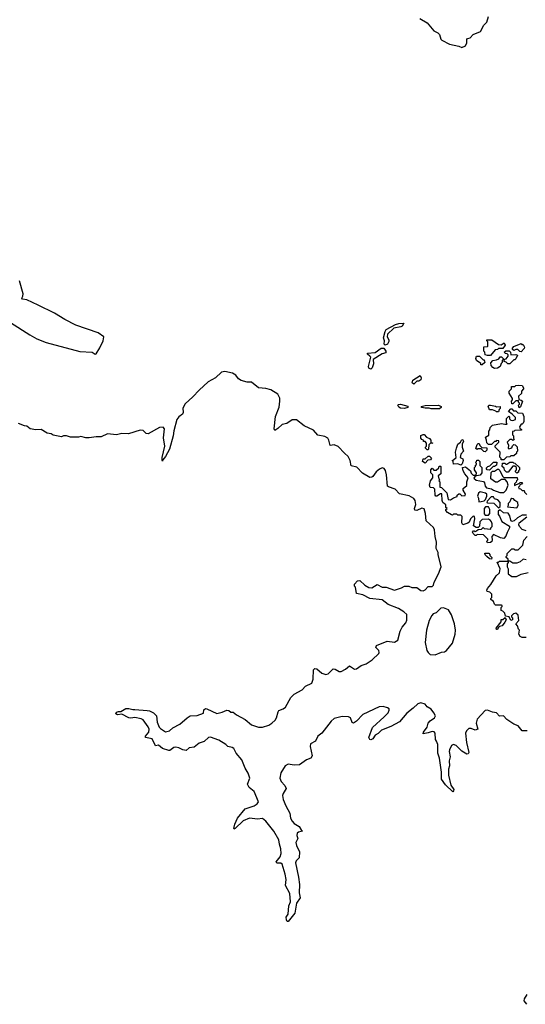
# Model space of a CAD drawing. Extents: x 2494118 to 2687960, y 757339 to 915227.
# Tile 232 of 256: x 2580916 to 2585866, y 848262 to 857900. Entities that reach past the tile are written whole.
import ezdxf

# ---------------------------------------------------------------- set-up
doc = ezdxf.new("R2010")
doc.units = 0

msp = doc.modelspace()

# ---------------------------------------------------------------- linework, layer by layer
at = {"layer": '0CON20XD'}
for points in [[(2584832.7, 857912.7), (2584905, 857870), (2584971.7, 857791.7), (2585010.7, 857770.7), (2585025.8, 857755.8), (2585038.8, 857708.8), (2585049.3, 857699.3), (2585125, 857660), (2585215, 857640), (2585245, 857626.7), (2585282.5, 857645), (2585292.5, 857675), (2585292.5, 857705), (2585300, 857715), (2585325, 857722.5), (2585357.5, 857755), (2585427.5, 857785), (2585462, 857845), (2585488.8, 857875), (2585505, 857930)], [(2581655, 854626.2), (2581665, 854628), (2581702.3, 854687.7), (2581732.9, 854755), (2581740, 854795), (2581685.6, 854835.6), (2581465, 854908.8), (2581356.7, 854965), (2581256.4, 855026.4), (2581096.8, 855106.8), (2580985, 855157.1), (2580942.5, 855165), (2580938.8, 855175), (2580948.6, 855195), (2580948.9, 855215), (2580915, 855343.3)], [(2580825, 854936.2), (2581015, 854816.7), (2581085, 854776.7), (2581175, 854740), (2581505, 854651.2), (2581625, 854646.7), (2581655, 854626.2)], [(2584495, 854712.5), (2584483.3, 854725), (2584486.7, 854755), (2584477.5, 854785), (2584493, 854847), (2584503.6, 854866.4), (2584595, 854917.5), (2584627, 854927), (2584678.3, 854928.3), (2584659.3, 854900.7), (2584647, 854893), (2584579.3, 854880.7), (2584518.3, 854821.7), (2584513.3, 854795), (2584528.8, 854765), (2584529.3, 854750.7), (2584517.5, 854725), (2584495, 854712.5)], [(2585525, 854612.5), (2585495, 854612.5), (2585475, 854620), (2585470, 854645), (2585460, 854655), (2585461.7, 854698.3), (2585495, 854700), (2585500, 854705), (2585500, 854745), (2585490, 854755), (2585490, 854765), (2585540, 854765), (2585605, 854720), (2585631.7, 854718.3), (2585658.3, 854738.3), (2585670, 854715), (2585645, 854680), (2585605, 854680), (2585595, 854670), (2585571.7, 854668.3), (2585525, 854612.5)], [(2585825, 854650), (2585811.7, 854651.7), (2585791.7, 854671.7), (2585775, 854672.5), (2585753, 854663), (2585741.7, 854671.7), (2585740, 854685), (2585755, 854702.5), (2585825, 854730), (2585831.7, 854721.7), (2585845, 854720), (2585860, 854695), (2585855, 854680), (2585825, 854650)], [(2584355, 854477.5), (2584335, 854490), (2584330, 854505), (2584352.5, 854595), (2584345, 854607.5), (2584320, 854625), (2584320, 854635), (2584395, 854642.5), (2584455, 854683.3), (2584480, 854685), (2584502.5, 854655), (2584500, 854640), (2584465, 854630), (2584377.5, 854575), (2584379.3, 854530.7), (2584367.7, 854492.3), (2584355, 854477.5)], [(2585715, 854530), (2585695, 854530), (2585678.3, 854548.3), (2585660, 854555), (2585661.7, 854578.3), (2585678.3, 854581.7), (2585700, 854605), (2585698.3, 854618.3), (2585688.3, 854628.3), (2585671.7, 854631.7), (2585660, 854645), (2585675, 854660), (2585708.3, 854658.3), (2585720, 854645), (2585725, 854620), (2585775, 854622.5), (2585790, 854615), (2585775, 854580), (2585765, 854570), (2585755, 854570), (2585715, 854530)], [(2585445, 854520), (2585431.7, 854521.7), (2585430, 854535), (2585390, 854565), (2585382.5, 854585), (2585390, 854605), (2585417, 854607), (2585455, 854570), (2585465, 854570), (2585470, 854545), (2585445, 854520)], [(2585565, 854486.7), (2585547.5, 854495), (2585532.5, 854515), (2585528.3, 854541.7), (2585550, 854565), (2585585, 854570), (2585608.3, 854581.7), (2585621.7, 854598.3), (2585635, 854600), (2585650, 854585), (2585650, 854575), (2585640, 854565), (2585640, 854545), (2585630, 854535), (2585620, 854505), (2585595, 854490), (2585565, 854486.7)], [(2583571.2, 851265), (2583605, 851298.8), (2583680.3, 851339.7), (2583713.3, 851375), (2583775, 851406), (2583789.2, 851445), (2583794.3, 851535), (2583805, 851548.8), (2583825, 851546.2), (2583875, 851502), (2583915, 851489.2), (2583935, 851496), (2583985, 851544), (2584005, 851542.9), (2584045, 851520.4), (2584065, 851520.8), (2584107.7, 851542.3), (2584145, 851576), (2584195, 851543.1), (2584215, 851544.4), (2584260.7, 851579.3), (2584306.9, 851593.1), (2584367.4, 851632.6), (2584433.3, 851695), (2584436.7, 851705), (2584431.2, 851725), (2584403.3, 851755), (2584410, 851775), (2584512.5, 851815), (2584585, 851806.7), (2584618.6, 851825), (2584641.2, 851915), (2584661.2, 851955), (2584697.5, 851995), (2584706.6, 852023.4), (2584705, 852077.5), (2584677.5, 852102.5), (2584623.8, 852135), (2584525, 852176.9), (2584465, 852221.9), (2584345, 852233.1), (2584275, 852270), (2584213.3, 852283.3), (2584202.5, 852345), (2584193.3, 852355), (2584193.8, 852375), (2584225, 852408), (2584245, 852411.2), (2584294.4, 852364.4), (2584333, 852343), (2584365, 852339.2), (2584415, 852370), (2584464.5, 852344.5), (2584505, 852345.8), (2584585, 852316.7), (2584655, 852338.8), (2584685, 852356.2), (2584725, 852356.2), (2584755, 852342), (2584805, 852341.2), (2584845, 852313.3), (2584865, 852310), (2584885, 852317.5), (2584915, 852350), (2584955, 852350), (2584967, 852363), (2584973.3, 852395), (2585016.7, 852475), (2585042.5, 852545), (2585013.3, 852665), (2585013.3, 852685), (2584992.3, 852722.3), (2584996, 852786), (2584985, 852842.5), (2584977.6, 852907.6), (2584968.2, 852928.2), (2584894.5, 852994.5), (2584890.4, 853065), (2584875, 853110.8), (2584855, 853116.9), (2584805, 853096.9), (2584785, 853100), (2584780.5, 853115), (2584793.2, 853155), (2584787.3, 853195), (2584774.6, 853214.6), (2584730.3, 853240.3), (2584635, 853258.6), (2584593.1, 853303.1), (2584525.6, 853325.6), (2584516, 853335), (2584508.2, 853445), (2584497, 853487), (2584485, 853505.6), (2584465, 853511.8), (2584438.3, 853501.7), (2584406.9, 853473.1), (2584375, 853429.2), (2584365, 853420.8), (2584345, 853420), (2584271.5, 853461.5), (2584218.6, 853518.6), (2584162.4, 853532.4), (2584152.1, 853585), (2584133.2, 853623.2), (2584095.3, 853655.3), (2584035, 853722.7), (2583995, 853738.1), (2583955, 853732), (2583943.1, 853785), (2583932, 853805), (2583905, 853820.8), (2583834.5, 853834.5), (2583793, 853883), (2583703, 853923), (2583625, 853983.3), (2583585, 853983.3), (2583531.7, 853948.3), (2583485, 853936.7), (2583445, 853896.7), (2583415, 853877.5), (2583408.8, 853895), (2583420, 854015), (2583456.4, 854106.4), (2583463.9, 854166.1), (2583462, 854195), (2583443.8, 854235), (2583375, 854275.5), (2583325, 854289.5), (2583255, 854296.9), (2583185, 854353.1), (2583145, 854350.8), (2583085, 854368.8), (2583058.8, 854385), (2583031.3, 854421.3), (2582998.3, 854438.3), (2582925, 854455.7), (2582890.9, 854449.1), (2582832.5, 854395), (2582762.5, 854355), (2582672.5, 854275), (2582613, 854207), (2582535, 854140), (2582513.6, 854096.4), (2582516.7, 854055), (2582510.7, 854039.3), (2582475, 854013.3), (2582456, 853985), (2582424.3, 853875), (2582417.5, 853825), (2582384.3, 853695.7), (2582345, 853622.5), (2582317.5, 853592.5), (2582315, 853580), (2582310, 853585), (2582310, 853615), (2582336.2, 853725), (2582324.1, 853805.9), (2582332.5, 853895), (2582321.7, 853911.7), (2582285, 853907.5), (2582175, 853847.5), (2582155, 853850), (2582125, 853880), (2582095, 853882.5), (2581983, 853847), (2581915, 853850), (2581865, 853837.5), (2581775, 853846.2), (2581715, 853817.5), (2581665, 853817.5), (2581595, 853807.5), (2581565, 853807.5), (2581515, 853820), (2581493, 853813), (2581415, 853813.3), (2581375, 853827.5), (2581343.6, 853826.4), (2581325, 853817.5), (2581245, 853832.5), (2581223, 853847), (2581185, 853852.5), (2581125, 853887.5), (2581075, 853886.7), (2581020, 853895), (2580985, 853922.5), (2580963, 853923), (2580905, 853947.5)], [(2584775, 854332.5), (2584760, 854345), (2584765, 854370), (2584838.3, 854418.3), (2584847.5, 854395), (2584842.5, 854375), (2584825, 854360), (2584805, 854360), (2584775, 854332.5)], [(2585805, 854100), (2585800, 854125), (2585810, 854135), (2585810, 854145), (2585800, 854155), (2585798.3, 854168.3), (2585775, 854170), (2585745, 854140), (2585735, 854140), (2585732.5, 854165), (2585741.7, 854178.3), (2585741.7, 854191.7), (2585710, 854245), (2585710, 854265), (2585730, 854285), (2585731.7, 854308.3), (2585765, 854310), (2585775, 854320), (2585795, 854322.5), (2585835, 854320), (2585850, 854295), (2585850, 854285), (2585830, 854265), (2585828.3, 854241.7), (2585800, 854215), (2585801.7, 854181.7), (2585827, 854177), (2585840, 854165), (2585818.3, 854111.7), (2585805, 854100)], [(2584685, 854093.8), (2584645, 854098.8), (2584628.3, 854108.3), (2584617.5, 854125), (2584626.4, 854133.6), (2584645, 854136.7), (2584715.9, 854115.9), (2584716.1, 854103.9), (2584685, 854093.8)], [(2584945, 854090), (2584925, 854096.7), (2584885, 854096.7), (2584855, 854103.3), (2584847.5, 854115), (2584885, 854123.3), (2585016.1, 854126.1), (2585042.5, 854115), (2585042.5, 854105), (2585025, 854091.2), (2584945, 854090)], [(2585655, 853590), (2585631.7, 853591.7), (2585630, 853605), (2585618.3, 853618.3), (2585620, 853665), (2585570, 853715), (2585571.7, 853728.3), (2585607, 853763), (2585608.3, 853778.3), (2585585, 853780), (2585578.3, 853771.7), (2585565, 853770), (2585535, 853740), (2585505, 853740), (2585488.3, 853758.3), (2585487.5, 853785), (2585477.5, 853815), (2585508.3, 853831.7), (2585508.3, 853871.7), (2585520, 853885), (2585523, 853907), (2585545, 853930), (2585635, 853947.5), (2585665, 853940), (2585688.3, 853941.7), (2585682.5, 853952.5), (2585683.9, 853996.1), (2585705, 854017.5), (2585711.7, 854011.7), (2585713, 853993), (2585725, 853980), (2585745, 853977.5), (2585770, 853985), (2585770, 854005), (2585738.3, 854038.3), (2585703, 854063), (2585725, 854090), (2585735, 854090), (2585751.7, 854071.7), (2585775, 854070), (2585793, 854053), (2585838.3, 854048.3), (2585852.5, 854015), (2585851.7, 853968.3), (2585845, 853950), (2585835, 853940), (2585825, 853940), (2585810, 853915), (2585811.7, 853901.7), (2585828.3, 853888.3), (2585828.3, 853881.7), (2585765, 853880), (2585758.3, 853871.7), (2585741.7, 853868.3), (2585740, 853835), (2585750, 853825), (2585750, 853805), (2585758.3, 853791.7), (2585745, 853780), (2585735, 853790), (2585715, 853790), (2585690, 853765), (2585702.5, 853735), (2585700, 853705), (2585705, 853700), (2585735, 853710), (2585741.7, 853728.3), (2585755, 853740), (2585768.3, 853738.3), (2585788.3, 853718.3), (2585790, 853675), (2585780, 853665), (2585780, 853655), (2585755, 853630), (2585725, 853630), (2585715, 853620), (2585681.7, 853618.3), (2585655, 853590)], [(2585605, 854060), (2585585, 854060), (2585578.3, 854068.3), (2585545, 854080), (2585515, 854080), (2585502.5, 854117.5), (2585513, 854127), (2585525, 854127.5), (2585575, 854117.5), (2585585, 854110), (2585620, 854115), (2585620, 854095), (2585610, 854085), (2585605, 854060)], [(2584915, 853690), (2584905, 853690), (2584890, 853705), (2584890, 853715), (2584900, 853725), (2584900, 853755), (2584885, 853770), (2584870, 853770), (2584870, 853785), (2584855, 853790), (2584843, 853803), (2584845, 853830), (2584865, 853840), (2584875, 853840), (2584900, 853815), (2584929.3, 853799.3), (2584940, 853785), (2584941.7, 853761.7), (2584960, 853755), (2584935, 853750), (2584921.7, 853738.3), (2584920, 853695), (2584915, 853690)], [(2585235, 853540), (2585205, 853552.5), (2585165, 853550), (2585160, 853575), (2585150, 853585), (2585165, 853590), (2585190, 853615), (2585182.5, 853665), (2585193, 853707), (2585207.5, 853745), (2585232.5, 853765), (2585245, 853790), (2585256.4, 853786.4), (2585262.5, 853775), (2585246.7, 853745), (2585246.7, 853715), (2585260, 853675), (2585234.1, 853645.9), (2585230, 853615), (2585255, 853600), (2585257.5, 853585), (2585247, 853553), (2585235, 853540)], [(2585475, 853670), (2585461.7, 853671.7), (2585435, 853700), (2585405, 853700), (2585395, 853692.5), (2585381.7, 853701.7), (2585395, 853740), (2585405, 853750), (2585415, 853750), (2585421.7, 853731.7), (2585441.7, 853711.7), (2585488.3, 853708.3), (2585490, 853685), (2585475, 853670)], [(2584885, 853560), (2584860, 853575), (2584865, 853600), (2584887.5, 853602.5), (2584915, 853627.5), (2584927, 853627), (2584948.3, 853608.3), (2584938.3, 853591.7), (2584911.7, 853588.3), (2584885, 853560)], [(2585390, 852895), (2585405, 852910), (2585437, 852913), (2585455, 852930), (2585465, 852920), (2585528.3, 852911.7), (2585530, 852925), (2585541.7, 852938.3), (2585542.5, 852965), (2585536.1, 852986.1), (2585525, 852997.5), (2585505, 853010), (2585445, 853007.5), (2585422.5, 852985), (2585418.3, 852941.7), (2585405, 852930), (2585385, 852930), (2585360, 852945), (2585372.5, 853015), (2585368.3, 853038.3), (2585355, 853040), (2585330, 853015), (2585318.3, 852981.7), (2585305, 852970), (2585255, 852954), (2585243.6, 852976.4), (2585248.3, 853038.3), (2585235, 853050), (2585205, 853050), (2585195, 853060), (2585165, 853060), (2585155, 853050), (2585145, 853052.5), (2585103.3, 853075), (2585090, 853095), (2585090, 853105), (2585100, 853115), (2585090, 853125), (2585090, 853155), (2585075, 853160), (2585060, 853175), (2585052.5, 853195), (2585048.3, 853258.3), (2585035, 853260), (2585000, 853235), (2584990, 853235), (2584983, 853247), (2584980, 853305), (2584967, 853317), (2584935, 853320), (2584930, 853345), (2584937.5, 853385), (2584960, 853415), (2584960, 853445), (2584940, 853465), (2584940, 853495), (2584955, 853510), (2584971.7, 853491.7), (2584995, 853490), (2585018.3, 853511.7), (2585021.7, 853528.3), (2585035, 853530), (2585040, 853525), (2585040, 853455), (2585012.5, 853435), (2585020, 853405), (2585030, 853395), (2585020, 853385), (2585030, 853375), (2585030, 853325), (2585045, 853320), (2585097, 853267), (2585111.7, 853201.7), (2585135, 853200), (2585165, 853220), (2585198.3, 853231.7), (2585200, 853245), (2585215, 853260), (2585225, 853260), (2585245, 853240), (2585277, 853243), (2585280, 853255), (2585257.5, 853295), (2585258.3, 853311.7), (2585295, 853340), (2585292.5, 853375), (2585306.7, 853415), (2585273, 853453), (2585257.5, 853485), (2585253, 853517), (2585282.5, 853522.5), (2585330, 853485), (2585335, 853460), (2585355, 853440), (2585385, 853440), (2585390, 853465), (2585370, 853495), (2585370, 853515), (2585380, 853525), (2585380, 853540), (2585390, 853545), (2585390, 853555), (2585380, 853565), (2585390, 853575), (2585391.7, 853588.3), (2585408.3, 853588.3), (2585420, 853575), (2585420, 853535), (2585440, 853515), (2585440, 853465), (2585425, 853440), (2585375, 853430), (2585363, 853413), (2585385, 853392.5), (2585458.3, 853378.3), (2585467.5, 853367.5), (2585472.5, 853335), (2585485, 853317.5), (2585536.4, 853306.4), (2585555, 853293.3), (2585617, 853273), (2585657, 853273), (2585680, 853295), (2585700, 853345), (2585687.5, 853375), (2585668.3, 853398.3), (2585635, 853400), (2585595, 853372.5), (2585575, 853372.5), (2585530, 853405), (2585531.7, 853468.3), (2585545, 853480), (2585565, 853480), (2585595, 853500), (2585605, 853500), (2585618.3, 853488.3), (2585641.7, 853431.7), (2585655, 853420), (2585788.3, 853418.3), (2585790, 853395), (2585780, 853385), (2585778.3, 853371.7), (2585760, 853355), (2585761.7, 853341.7), (2585808.3, 853361.7), (2585815, 853370), (2585835, 853370), (2585840, 853365), (2585828.3, 853351.7), (2585811.7, 853348.3), (2585810, 853335), (2585800, 853325), (2585801.7, 853311.7), (2585818.3, 853308.3), (2585835, 853290), (2585855, 853290), (2585860, 853275), (2585883, 853253)], [(2585515, 853490), (2585493, 853493), (2585481.7, 853508.3), (2585500, 853525), (2585518.3, 853531.7), (2585555, 853570), (2585588.3, 853568.3), (2585585, 853540), (2585565, 853527.5), (2585552.5, 853527.5), (2585515, 853490)], [(2585785, 853460), (2585770, 853475), (2585770, 853485), (2585780, 853495), (2585780, 853515), (2585765, 853530), (2585745, 853530), (2585698.3, 853471.7), (2585681.7, 853471.7), (2585661.7, 853491.7), (2585658.3, 853508.3), (2585640, 853525), (2585641.7, 853558.3), (2585665, 853560), (2585675, 853550), (2585685, 853550), (2585715, 853570), (2585745, 853570), (2585751.7, 853561.7), (2585765, 853560), (2585810, 853515), (2585810, 853495), (2585800, 853485), (2585798.3, 853471.7), (2585785, 853460)], [(2585411.7, 853181.7), (2585435, 853182.5), (2585465, 853190), (2585478.3, 853201.7), (2585490, 853235), (2585490, 853255), (2585476.4, 853266.4), (2585425, 853276.7), (2585407.5, 853265), (2585397.5, 853235), (2585407.5, 853215), (2585411.7, 853181.7)], [(2585605, 853120), (2585620, 853135), (2585620, 853175), (2585598.3, 853198.3), (2585565, 853210), (2585555, 853230), (2585531.7, 853228.3), (2585491.7, 853188.3), (2585490, 853175), (2585495, 853170), (2585558.3, 853168.3), (2585605, 853120)], [(2585785, 853120), (2585797.5, 853145), (2585792.5, 853175), (2585765, 853192.5), (2585750.5, 853210.5), (2585735, 853213.8), (2585723.8, 853205), (2585715, 853180), (2585700, 853165), (2585700, 853145), (2585691.7, 853131.7), (2585785, 853120)], [(2585878.3, 853048.3), (2585835, 853050), (2585790, 853025), (2585757, 852993), (2585735, 852987.5), (2585725, 853000), (2585713.9, 853043.9), (2585698.3, 853068.3), (2585653, 853073), (2585625, 853100), (2585615, 853100), (2585601.7, 853088.3), (2585600, 853055), (2585615, 853040), (2585637, 852987), (2585711.7, 852941.7), (2585712.5, 852925), (2585688.3, 852881.7), (2585677, 852843), (2585657, 852823), (2585625, 852827.5), (2585555, 852860), (2585538.3, 852841.7), (2585542.5, 852805), (2585538.3, 852791.7), (2585527, 852783), (2585495, 852780), (2585490, 852795), (2585500, 852805), (2585500, 852815), (2585457, 852857), (2585395, 852860), (2585385, 852850), (2585375, 852850), (2585355, 852870), (2585350, 852885), (2585360, 852895), (2585367, 852897), (2585375, 852890), (2585390, 852895)], [(2585505, 853050), (2585520, 853065), (2585520, 853105), (2585505, 853130), (2585478.3, 853131.7), (2585462.5, 853115), (2585463, 853063), (2585475, 853050), (2585505, 853050)], [(2585875, 852897.5), (2585835, 852910), (2585808.3, 852938.3), (2585802.5, 852955), (2585807.5, 852975), (2585880, 853035)], [(2585875, 852612.5), (2585845, 852620), (2585815, 852592.5), (2585785, 852580), (2585745, 852580), (2585715, 852600), (2585700, 852600), (2585698.3, 852618.3), (2585680, 852635), (2585680, 852645), (2585690, 852655), (2585690, 852675), (2585735, 852720), (2585755, 852720), (2585765, 852710), (2585795, 852710), (2585842.5, 852755), (2585852.5, 852805), (2585885, 852840)], [(2585535, 852620), (2585515, 852622.5), (2585490, 852645), (2585475, 852660), (2585471.7, 852678.3), (2585508.3, 852678.3), (2585520, 852665), (2585520, 852655), (2585540, 852635), (2585535, 852620)], [(2585876.1, 851853.9), (2585837, 851853), (2585815, 851863.3), (2585802.5, 851885), (2585810, 851925), (2585800, 851935), (2585790, 851965), (2585772.5, 851985), (2585801.7, 852018.3), (2585795, 852070), (2585775, 852090), (2585750, 852085), (2585730, 852065), (2585730, 852055), (2585740, 852045), (2585740, 852025), (2585725, 852020), (2585710, 852055), (2585671.7, 852061.7), (2585665, 852090), (2585645, 852110), (2585630, 852115), (2585630, 852145), (2585640, 852155), (2585640, 852165), (2585635, 852170), (2585575, 852170), (2585565, 852177.5), (2585553.8, 852203.8), (2585530, 852225), (2585530, 852235), (2585540, 852245), (2585540, 852275), (2585520, 852295), (2585491.7, 852301.7), (2585490, 852315), (2585495, 852332.5), (2585528.3, 852371.7), (2585581.2, 852455), (2585614.1, 852485.9), (2585620, 852525), (2585591.7, 852588.3), (2585605, 852590), (2585615, 852600), (2585700, 852600), (2585700, 852585), (2585690, 852575), (2585690, 852545), (2585700, 852525), (2585700, 852475), (2585735, 852450), (2585781.7, 852448.3), (2585825, 852472.5), (2585895, 852490)], [(2584985, 851683.1), (2585045, 851708.1), (2585075, 851711.4), (2585095, 851724.2), (2585153.8, 851796.2), (2585180.6, 851885), (2585182.9, 851925), (2585172.9, 851985), (2585145.4, 852075.4), (2585115, 852122), (2585065, 852143.3), (2585039.3, 852140.7), (2584992.5, 852095), (2584965, 852083.8), (2584950.9, 852069.1), (2584925, 852020), (2584898.2, 851925), (2584886.4, 851805), (2584903.3, 851725), (2584915, 851704.2), (2584935, 851686.7), (2584985, 851683.1)], [(2585595, 851930), (2585585, 851930), (2585580, 851945), (2585630, 852005), (2585631.7, 852028.3), (2585645, 852030), (2585668.3, 852048.3), (2585677.5, 852025), (2585667, 852003), (2585640, 851965), (2585615, 851960), (2585601.7, 851948.3), (2585595, 851930)], [(2585885, 850937.5), (2585835, 850940), (2585797.3, 850987.3), (2585755, 851004), (2585685, 851048.8), (2585654, 851084), (2585615, 851082.5), (2585585, 851113.8), (2585545, 851120), (2585495, 851141.2), (2585472, 851138), (2585395.6, 851054.4), (2585385.6, 851015), (2585401.2, 850955), (2585375.9, 850944.1), (2585335, 850960), (2585315, 850960), (2585291.2, 850938.8), (2585282, 850915), (2585289.1, 850825), (2585312.5, 850725), (2585307.7, 850712.3), (2585295, 850710), (2585245, 850738.1), (2585188, 850795), (2585165, 850804), (2585145, 850796.2), (2585125, 850753.3), (2585121.5, 850735), (2585131.1, 850685), (2585122.3, 850645), (2585124.5, 850595), (2585115.9, 850565), (2585113.1, 850505), (2585137.8, 850407.8), (2585166, 850365), (2585165, 850350), (2585157, 850343), (2585085, 850411.4), (2585045.6, 850465), (2585047.1, 850535), (2585025, 850672.5), (2585010.9, 850720.9), (2585011.1, 850805), (2584998, 850838), (2584987.5, 850855), (2584984.2, 850915), (2584975, 850929.2), (2584955, 850932.9), (2584915, 850917.5), (2584865, 850910), (2584868.8, 850925), (2584905.6, 850975), (2584915.8, 851015), (2584935, 851037.5), (2584976.7, 851065), (2584986, 851085), (2584972, 851115), (2584945, 851149.2), (2584906, 851175), (2584885, 851200), (2584845, 851214.2), (2584815, 851204.4), (2584770.1, 851159.9), (2584705, 851110), (2584634.2, 851025.8), (2584548.6, 850981.4), (2584458.8, 850945), (2584425, 850912), (2584398, 850895), (2584375, 850861.2), (2584355, 850850), (2584343.9, 850853.9), (2584336, 850875), (2584368.8, 850971.2), (2584484.2, 851075), (2584522.5, 851115), (2584535, 851140), (2584533.3, 851155), (2584516.7, 851165), (2584475, 851176.2), (2584437.1, 851172.9), (2584275, 851097.3), (2584215, 851034.4), (2584185, 851012.5), (2584170, 851020), (2584155.7, 851065), (2584136.2, 851076.2), (2584075, 851078.5), (2583995, 851060), (2583965, 851034.4), (2583875.7, 850915), (2583834.6, 850885.4), (2583812.1, 850837.9), (2583765, 850810.8), (2583760.5, 850785), (2583780, 850695), (2583767.7, 850672.3), (2583725, 850653.3), (2583655, 850606.7), (2583605, 850602.9), (2583545, 850612), (2583516.7, 850595), (2583471.4, 850528.6), (2583464.5, 850475.5), (2583475, 850443.8), (2583512.2, 850402.2), (2583524.3, 850375), (2583494.2, 850325), (2583490, 850305), (2583496.2, 850265), (2583523.4, 850203.4), (2583562.1, 850132.1), (2583566.2, 850085), (2583584.2, 850055), (2583605, 850031.2), (2583651.1, 850001.1), (2583673.9, 849963.9), (2583686.7, 849955), (2583645, 849945.7), (2583632.9, 849937.1), (2583631.2, 849915), (2583638.5, 849885), (2583620, 849845), (2583625.5, 849815), (2583656.5, 849755), (2583652.2, 849695), (2583624.4, 849665), (2583617.5, 849645), (2583647.5, 849505), (2583654.3, 849435), (2583651.4, 849351.4), (2583663.3, 849305), (2583627.6, 849252.4), (2583610.6, 849155), (2583545, 849073.8), (2583535, 849073.8), (2583527.3, 849087.3), (2583525.9, 849114.1), (2583543.3, 849145), (2583552.5, 849225), (2583568.8, 849265), (2583561.2, 849345), (2583520, 849425), (2583525.8, 849485), (2583514.5, 849534.5), (2583486.9, 849635), (2583473.4, 849643.4), (2583434.4, 849644.4), (2583426, 849655), (2583466.7, 849705), (2583476.4, 849736.4), (2583474.5, 849784.5), (2583458.9, 849828.9), (2583452.7, 849872.7), (2583405, 849956.2), (2583326.7, 850055), (2583295, 850080), (2583245, 850075.6), (2583165, 850082.2), (2583105, 850058.1), (2583025, 849983.3), (2583015, 849977.5), (2583011.7, 849981.7), (2583021.4, 850025), (2583050, 850085), (2583124.3, 850175), (2583211.2, 850205), (2583240, 850225), (2583253.3, 850245), (2583213.3, 850345), (2583163.8, 850385), (2583146, 850415), (2583170.8, 850475), (2583154.2, 850525), (2583124.4, 850574.4), (2583090, 850655), (2583035, 850720), (2583013.3, 850765), (2582995, 850776.2), (2582955, 850786), (2582935, 850805.8), (2582865, 850847.5), (2582785, 850875.5), (2582765, 850871.9), (2582722.9, 850835), (2582675, 850817.5), (2582625, 850778.9), (2582576.7, 850773.3), (2582545, 850747.5), (2582513.4, 850753.4), (2582475, 850773.3), (2582445, 850777.8), (2582425, 850774.3), (2582385, 850746.2), (2582375, 850746.2), (2582315, 850766.2), (2582275, 850797.5), (2582245, 850792.5), (2582211.7, 850861.7), (2582147.5, 850875), (2582147.5, 850885), (2582180.8, 850925), (2582183.1, 850955), (2582175, 850978.8), (2582125, 851046.7), (2582105, 851056.7), (2582045, 851069.2), (2582005, 851063.8), (2581985, 851067.5), (2581915, 851102.5), (2581875, 851093.8), (2581857.5, 851105), (2581865, 851122.5), (2581885, 851128.8), (2581905, 851126.7), (2581955, 851155.8), (2581985, 851158.6), (2582025, 851146.2), (2582042.3, 851147.7), (2582165, 851139.2), (2582186.7, 851135), (2582225, 851115.6), (2582256.5, 851085), (2582263.4, 851023.4), (2582280.6, 850975), (2582295, 850960), (2582345, 850930), (2582382, 850938), (2582415, 850966.7), (2582485, 851003.3), (2582555, 851067.5), (2582585, 851086.7), (2582655, 851087.5), (2582715, 851110), (2582720, 851145), (2582735, 851156.7), (2582750, 851155), (2582845, 851108.8), (2582899.3, 851120.7), (2582945, 851140), (2582965, 851137.5), (2582985, 851120), (2583005, 851120), (2583037.5, 851095), (2583125, 851050), (2583185, 850997.8), (2583255, 850974.4), (2583295, 850974.3), (2583355, 850994.3), (2583386.4, 851013.6), (2583417, 851043), (2583432, 851065), (2583446.2, 851125), (2583455, 851136.2), (2583495.7, 851154.3), (2583518.3, 851171.7), (2583571.2, 851265)], [(2585881.7, 848261.7), (2585856.7, 848295), (2585857.5, 848315), (2585883.3, 848356.7)]]:
    msp.add_lwpolyline(points, dxfattribs=at)

doc.saveas('drawing.dxf')
